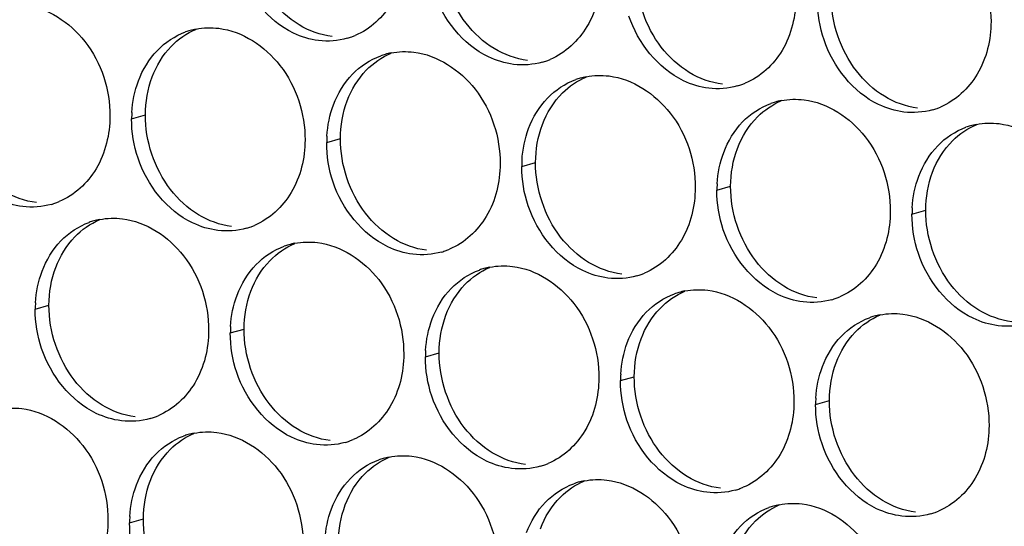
# Paper-space layout '45651_1_3' of a CAD drawing. Header units: millimetres. Extents: x -231 to 594, y 0 to 420.
# Tile 43 of 247: x 111.86 to 119.52, y 117.6 to 121.55. Entities that reach past the tile are written whole.
import ezdxf

# ---------------------------------------------------------------- set-up
doc = ezdxf.new("R2010")
doc.units = ezdxf.units.MM
doc.header["$LTSCALE"] = 32.67
doc.layers.add('02___PRT_ALL_AXES', color=7, linetype='CONTINUOUS')

psp = doc.layouts.new('45651_1_3')

# ---------------------------------------------------------------- linework, layer by layer
at = {"layer": '02___PRT_ALL_AXES', "color": 7, "linetype": 'CONTINUOUS'}
for p, q in [((112.7266, 120.7745), (112.8338, 120.8052)), ((114.2462, 120.589), (114.3534, 120.6197)), ((115.7658, 120.4035), (115.873, 120.4342)), ((117.2854, 120.2181), (117.3926, 120.2487)), ((118.805, 120.0326), (118.9122, 120.0633)), ((111.976, 119.2927), (112.0832, 119.3234)), ((113.4956, 119.1073), (113.6028, 119.1379)), ((115.0151, 118.9218), (115.1223, 118.9525)), ((116.5347, 118.7363), (116.6419, 118.767)), ((118.0543, 118.5508), (118.1615, 118.5815)), ((112.7111, 117.6296), (112.8183, 117.6603))]:
    psp.add_line(p, q, dxfattribs=at)
at = {"layer": '02___PRT_ALL_AXES', "color": 3, "linetype": 'CONTINUOUS'}
for centre, radius, start, end in [((113.3321, 120.9355), 0.5467, 105.94061, 109.76751), ((113.3335, 120.9305), 0.5519, 100.97724, 105.93831), ((114.2564, 121.9263), 0.5467, 285.94061, 289.76751), ((114.2559, 121.9276), 0.5481, 289.77289, 292.73686), ((114.8516, 120.75), 0.5467, 105.94061, 109.76751), ((114.8531, 120.745), 0.5519, 100.97724, 105.93831), ((115.776, 121.7408), 0.5467, 285.94061, 289.76751), ((115.7755, 121.7421), 0.5481, 289.77289, 292.73686), ((116.3726, 120.5595), 0.5519, 100.97724, 105.93831), ((116.3712, 120.5645), 0.5467, 105.94061, 109.76751), ((117.2956, 121.5553), 0.5467, 285.94061, 289.76751), ((117.2951, 121.5566), 0.5481, 289.77289, 292.73686), ((117.8908, 120.3791), 0.5467, 105.94061, 109.76751), ((117.8922, 120.374), 0.5519, 100.97724, 105.93831), ((118.8147, 121.3712), 0.5481, 289.77289, 292.73686), ((113.6185, 120.7701), 0.8918, 176.51802, 179.71686), ((118.8152, 121.3699), 0.5467, 285.94061, 289.76751), ((119.4104, 120.1936), 0.5467, 105.94061, 109.76751), ((119.4118, 120.1886), 0.5519, 100.97724, 105.93831), ((115.1381, 120.5846), 0.8918, 176.51802, 179.71686), ((116.6576, 120.3991), 0.8918, 176.51802, 179.71686), ((118.1772, 120.2137), 0.8918, 176.51802, 179.71686), ((111.9524, 120.6341), 0.5467, 285.94061, 289.76751), ((111.9519, 120.6354), 0.5481, 289.77289, 292.73686), ((119.6968, 120.0282), 0.8918, 176.51802, 179.71686), ((112.5814, 119.4537), 0.5467, 105.94061, 109.76751), ((112.5828, 119.4487), 0.5519, 100.97724, 105.93831), ((113.472, 120.4486), 0.5467, 285.94061, 289.76751), ((113.4715, 120.45), 0.5481, 289.77289, 292.73686), ((114.101, 119.2682), 0.5467, 105.94061, 109.76751), ((114.1024, 119.2632), 0.5519, 100.97724, 105.93831), ((114.9916, 120.2632), 0.5467, 285.94061, 289.76751), ((114.991, 120.2645), 0.5481, 289.77289, 292.73686), ((115.6205, 119.0828), 0.5467, 105.94061, 109.76751), ((115.622, 119.0777), 0.5519, 100.97724, 105.93831), ((116.5112, 120.0777), 0.5467, 285.94061, 289.76751), ((116.5106, 120.079), 0.5481, 289.77289, 292.73686), ((117.1401, 118.8973), 0.5467, 105.94061, 109.76751), ((117.1415, 118.8923), 0.5519, 100.97724, 105.93831), ((112.8678, 119.2883), 0.8918, 176.51802, 179.71686), ((118.0307, 119.8922), 0.5467, 285.94061, 289.76751), ((118.0302, 119.8935), 0.5481, 289.77289, 292.73686), ((118.6597, 118.7118), 0.5467, 105.94061, 109.76751), ((118.6611, 118.7068), 0.5519, 100.97724, 105.93831), ((114.3874, 119.1028), 0.8918, 176.51802, 179.71686), ((115.907, 118.9174), 0.8918, 176.51802, 179.71686), ((117.4265, 118.7319), 0.8918, 176.51802, 179.71686), ((118.9461, 118.5464), 0.8918, 176.51802, 179.71686), ((112.7213, 118.9669), 0.5467, 285.94061, 289.76751), ((112.7208, 118.9682), 0.5481, 289.77289, 292.73686), ((113.3165, 117.7906), 0.5467, 105.94061, 109.76751), ((113.3179, 117.7856), 0.5519, 100.97724, 105.93831), ((114.2409, 118.7814), 0.5467, 285.94061, 289.76751), ((114.2404, 118.7827), 0.5481, 289.77289, 292.73686), ((114.8361, 117.6051), 0.5467, 105.94061, 109.76751), ((114.8375, 117.6001), 0.5519, 100.97724, 105.93831), ((115.7605, 118.5959), 0.5467, 285.94061, 289.76751), ((115.7599, 118.5972), 0.5481, 289.77289, 292.73686), ((116.3571, 117.4146), 0.5519, 100.97724, 105.93831), ((116.3557, 117.4196), 0.5467, 105.94061, 109.76751), ((117.2801, 118.4104), 0.5467, 285.94061, 289.76751), ((117.2795, 118.4118), 0.5481, 289.77289, 292.73686), ((117.8753, 117.2342), 0.5467, 105.94061, 109.76751), ((117.8767, 117.2291), 0.5519, 100.97724, 105.93831), ((113.6029, 117.6252), 0.8918, 176.51802, 179.71686), ((118.7996, 118.225), 0.5467, 285.94061, 289.76751), ((118.7991, 118.2263), 0.5481, 289.77289, 292.73686)]:
    psp.add_arc(centre, radius, start, end, dxfattribs=at)
for points, knots in [([(118.7491, 122.3995), (118.9334, 122.377), (119.2968, 122.1359), (119.4216, 121.7348), (119.4206, 121.5308)], [0, 0, 0, 0, 0.476473, 1, 1, 1, 1]), ([(114.8618, 122.0873), (114.8611, 121.946), (114.7982, 121.6698), (114.5856, 121.4715), (114.4678, 121.4221)], [0, 0, 0, 0, 0.525086, 1, 1, 1, 1]), ([(114.1826, 121.3835), (114.115, 121.3917), (113.8346, 121.4756), (113.631, 121.7366), (113.561, 121.945)], [0, 0, 0, 0, 0.236458, 1, 1, 1, 1]), ([(116.3814, 121.9018), (116.3807, 121.7605), (116.3177, 121.4843), (116.1052, 121.286), (115.9873, 121.2366)], [0, 0, 0, 0, 0.525086, 1, 1, 1, 1]), ([(115.7022, 121.198), (115.6346, 121.2063), (115.3542, 121.2901), (115.1506, 121.5511), (115.0806, 121.7595)], [0, 0, 0, 0, 0.236458, 1, 1, 1, 1]), ([(117.901, 121.7163), (117.9003, 121.575), (117.8373, 121.2988), (117.6248, 121.1005), (117.5069, 121.0511)], [0, 0, 0, 0, 0.525086, 1, 1, 1, 1]), ([(111.8863, 121.6638), (112.0706, 121.6413), (112.434, 121.4002), (112.5588, 120.9991), (112.5578, 120.7951)], [0, 0, 0, 0, 0.476473, 1, 1, 1, 1]), ([(117.2218, 121.0125), (117.1542, 121.0208), (116.8738, 121.1046), (116.6701, 121.3656), (116.6002, 121.574)], [0, 0, 0, 0, 0.236458, 1, 1, 1, 1]), ([(119.4206, 121.5308), (119.4199, 121.3896), (119.3569, 121.1133), (119.1444, 120.915), (119.0265, 120.8656)], [0, 0, 0, 0, 0.525086, 1, 1, 1, 1]), ([(113.4059, 121.4783), (113.5902, 121.4558), (113.9536, 121.2147), (114.0784, 120.8136), (114.0774, 120.6096)], [0, 0, 0, 0, 0.476473, 1, 1, 1, 1]), ([(118.7413, 120.8271), (118.6738, 120.8353), (118.3934, 120.9192), (118.1897, 121.1802), (118.1198, 121.3886)], [0, 0, 0, 0, 0.236458, 1, 1, 1, 1]), ([(114.9255, 121.2928), (115.1098, 121.2703), (115.4732, 121.0292), (115.598, 120.6282), (115.597, 120.4242)], [0, 0, 0, 0, 0.476473, 1, 1, 1, 1]), ([(116.4451, 121.1073), (116.6294, 121.0848), (116.9928, 120.8437), (117.1176, 120.4427), (117.1166, 120.2387)], [0, 0, 0, 0, 0.476473, 1, 1, 1, 1]), ([(117.9647, 120.9219), (118.149, 120.8994), (118.5123, 120.6583), (118.6372, 120.2572), (118.6361, 120.0532)], [0, 0, 0, 0, 0.476473, 1, 1, 1, 1]), ([(112.5578, 120.7951), (112.5571, 120.6538), (112.4941, 120.3776), (112.2816, 120.1793), (112.1637, 120.1299)], [0, 0, 0, 0, 0.525086, 1, 1, 1, 1]), ([(119.4842, 120.7364), (119.6685, 120.7139), (120.0319, 120.4728), (120.1567, 120.0717), (120.1557, 119.8677)], [0, 0, 0, 0, 0.476473, 1, 1, 1, 1]), ([(111.8786, 120.0913), (111.811, 120.0996), (111.5306, 120.1834), (111.3269, 120.4444), (111.257, 120.6528)], [0, 0, 0, 0, 0.236458, 1, 1, 1, 1]), ([(114.0774, 120.6096), (114.0767, 120.4683), (114.0137, 120.1921), (113.8012, 119.9938), (113.6833, 119.9444)], [0, 0, 0, 0, 0.525086, 1, 1, 1, 1]), ([(113.3981, 119.9058), (113.3306, 119.9141), (113.0502, 119.9979), (112.8465, 120.2589), (112.7766, 120.4674)], [0, 0, 0, 0, 0.236458, 1, 1, 1, 1]), ([(115.597, 120.4242), (115.5963, 120.2829), (115.5333, 120.0066), (115.3208, 119.8083), (115.2029, 119.7589)], [0, 0, 0, 0, 0.525086, 1, 1, 1, 1]), ([(114.9177, 119.7204), (114.8501, 119.7286), (114.5698, 119.8125), (114.3661, 120.0735), (114.2962, 120.2819)], [0, 0, 0, 0, 0.236458, 1, 1, 1, 1]), ([(117.1166, 120.2387), (117.1159, 120.0974), (117.0529, 119.8212), (116.8403, 119.6229), (116.7225, 119.5735)], [0, 0, 0, 0, 0.525086, 1, 1, 1, 1]), ([(116.4373, 119.5349), (116.3697, 119.5431), (116.0894, 119.627), (115.8857, 119.888), (115.8157, 120.0964)], [0, 0, 0, 0, 0.236458, 1, 1, 1, 1]), ([(118.6361, 120.0532), (118.6354, 119.9119), (118.5725, 119.6357), (118.3599, 119.4374), (118.2421, 119.388)], [0, 0, 0, 0, 0.525086, 1, 1, 1, 1]), ([(112.6552, 119.9965), (112.8395, 119.974), (113.2029, 119.7329), (113.3277, 119.3319), (113.3267, 119.1279)], [0, 0, 0, 0, 0.476473, 1, 1, 1, 1]), ([(117.9569, 119.3494), (117.8893, 119.3577), (117.6089, 119.4415), (117.4053, 119.7025), (117.3353, 119.9109)], [0, 0, 0, 0, 0.236458, 1, 1, 1, 1]), ([(114.1748, 119.811), (114.3591, 119.7885), (114.7225, 119.5474), (114.8473, 119.1464), (114.8463, 118.9424)], [0, 0, 0, 0, 0.476473, 1, 1, 1, 1]), ([(119.4765, 119.1639), (119.4089, 119.1722), (119.1285, 119.256), (118.9249, 119.517), (118.8549, 119.7254)], [0, 0, 0, 0, 0.236458, 1, 1, 1, 1]), ([(115.6944, 119.6256), (115.8787, 119.6031), (116.2421, 119.362), (116.3669, 118.9609), (116.3659, 118.7569)], [0, 0, 0, 0, 0.476473, 1, 1, 1, 1]), ([(117.214, 119.4401), (117.3983, 119.4176), (117.7617, 119.1765), (117.8865, 118.7754), (117.8855, 118.5714)], [0, 0, 0, 0, 0.476473, 1, 1, 1, 1]), ([(118.7336, 119.2546), (118.9179, 119.2321), (119.2812, 118.991), (119.4061, 118.59), (119.405, 118.386)], [0, 0, 0, 0, 0.476473, 1, 1, 1, 1]), ([(113.3267, 119.1279), (113.326, 118.9866), (113.263, 118.7104), (113.0505, 118.512), (112.9326, 118.4627)], [0, 0, 0, 0, 0.525086, 1, 1, 1, 1]), ([(112.6475, 118.4241), (112.5799, 118.4323), (112.2995, 118.5162), (112.0958, 118.7772), (112.0259, 118.9856)], [0, 0, 0, 0, 0.236458, 1, 1, 1, 1]), ([(114.8463, 118.9424), (114.8456, 118.8011), (114.7826, 118.5249), (114.5701, 118.3266), (114.4522, 118.2772)], [0, 0, 0, 0, 0.525086, 1, 1, 1, 1]), ([(114.167, 118.2386), (114.0995, 118.2468), (113.8191, 118.3307), (113.6154, 118.5917), (113.5455, 118.8001)], [0, 0, 0, 0, 0.236458, 1, 1, 1, 1]), ([(116.3659, 118.7569), (116.3652, 118.6156), (116.3022, 118.3394), (116.0897, 118.1411), (115.9718, 118.0917)], [0, 0, 0, 0, 0.525086, 1, 1, 1, 1]), ([(115.6866, 118.0531), (115.619, 118.0614), (115.3387, 118.1452), (115.135, 118.4062), (115.0651, 118.6146)], [0, 0, 0, 0, 0.236458, 1, 1, 1, 1]), ([(117.8855, 118.5714), (117.8848, 118.4301), (117.8218, 118.1539), (117.6092, 117.9556), (117.4914, 117.9062)], [0, 0, 0, 0, 0.525086, 1, 1, 1, 1]), ([(111.8708, 118.5189), (112.0551, 118.4964), (112.4185, 118.2553), (112.5433, 117.8542), (112.5423, 117.6502)], [0, 0, 0, 0, 0.476473, 1, 1, 1, 1]), ([(117.2062, 117.8676), (117.1386, 117.8759), (116.8583, 117.9597), (116.6546, 118.2208), (116.5846, 118.4292)], [0, 0, 0, 0, 0.236458, 1, 1, 1, 1]), ([(119.405, 118.386), (119.4044, 118.2447), (119.3414, 117.9685), (119.1288, 117.7701), (119.011, 117.7207)], [0, 0, 0, 0, 0.525086, 1, 1, 1, 1]), ([(113.3904, 118.3334), (113.5747, 118.3109), (113.938, 118.0698), (114.0629, 117.6687), (114.0618, 117.4647)], [0, 0, 0, 0, 0.476473, 1, 1, 1, 1]), ([(118.7258, 117.6822), (118.6582, 117.6904), (118.3778, 117.7743), (118.1742, 118.0353), (118.1042, 118.2437)], [0, 0, 0, 0, 0.236458, 1, 1, 1, 1]), ([(114.9099, 118.1479), (115.0942, 118.1254), (115.4576, 117.8843), (115.5824, 117.4833), (115.5814, 117.2793)], [0, 0, 0, 0, 0.476473, 1, 1, 1, 1]), ([(116.4295, 117.9624), (116.6138, 117.9399), (116.9772, 117.6988), (117.102, 117.2978), (117.101, 117.0938)], [0, 0, 0, 0, 0.476473, 1, 1, 1, 1]), ([(117.9491, 117.777), (118.1334, 117.7545), (118.4968, 117.5134), (118.6216, 117.1123), (118.6206, 116.9083)], [0, 0, 0, 0, 0.476473, 1, 1, 1, 1]), ([(112.5423, 117.6502), (112.5416, 117.5089), (112.4786, 117.2327), (112.266, 117.0344), (112.1482, 116.985)], [0, 0, 0, 0, 0.525086, 1, 1, 1, 1])]:
    psp.add_open_spline(points, degree=3, knots=knots, dxfattribs=at)
at = {"layer": '02___PRT_ALL_AXES', "color": 7, "linetype": 'CONTINUOUS'}
for points in [[(115.3329, 121.5173), (115.2081, 121.6786), (115.1369, 121.8933), (115.1379, 122.0973)], [(116.8525, 121.3318), (116.7277, 121.4931), (116.6565, 121.7079), (116.6575, 121.9119)], [(118.3721, 121.1463), (118.2473, 121.3077), (118.176, 121.5224), (118.177, 121.7264)], [(114.0316, 121.5056), (113.9478, 121.5564), (113.8733, 121.6252), (113.8134, 121.7027)], [(114.2898, 121.4142), (114.1992, 121.4252), (114.1097, 121.4583), (114.0316, 121.5056)], [(115.5512, 121.3201), (115.4673, 121.3709), (115.3929, 121.4397), (115.3329, 121.5173)], [(113.0344, 121.337), (113.0888, 121.3933), (113.1557, 121.4401), (113.2279, 121.4704)], [(112.8867, 121.0998), (112.9196, 121.1869), (112.9697, 121.27), (113.0344, 121.337)], [(117.0708, 121.1346), (116.9869, 121.1854), (116.9125, 121.2542), (116.8525, 121.3318)], [(114.554, 121.1515), (114.6084, 121.2079), (114.6753, 121.2546), (114.7475, 121.2849)], [(115.8094, 121.2287), (115.7188, 121.2398), (115.6293, 121.2728), (115.5512, 121.3201)], [(112.8338, 120.8052), (112.8343, 120.9049), (112.8516, 121.0064), (112.8867, 121.0998)], [(114.4063, 120.9143), (114.4391, 121.0015), (114.4893, 121.0845), (114.554, 121.1515)], [(116.0827, 120.9753), (116.1353, 121.0275), (116.1987, 121.0708), (116.2671, 121.0994)], [(117.3289, 121.0432), (117.2383, 121.0543), (117.1489, 121.0873), (117.0708, 121.1346)], [(118.5904, 120.9491), (118.5065, 120.9999), (118.4321, 121.0688), (118.3721, 121.1463)], [(115.9259, 120.7288), (115.9602, 120.8199), (116.0136, 120.9067), (116.0827, 120.9753)], [(118.8485, 120.8577), (118.7579, 120.8688), (118.6684, 120.9018), (118.5904, 120.9491)], [(114.3534, 120.6197), (114.3539, 120.7195), (114.3712, 120.8209), (114.4063, 120.9143)], [(117.6023, 120.7898), (117.6549, 120.842), (117.7183, 120.8853), (117.7867, 120.914)], [(113.0289, 120.2251), (112.9041, 120.3865), (112.8328, 120.6012), (112.8338, 120.8052)], [(117.4455, 120.5433), (117.4798, 120.6345), (117.5332, 120.7212), (117.6023, 120.7898)], [(115.873, 120.4342), (115.8735, 120.534), (115.8908, 120.6355), (115.9259, 120.7288)], [(119.1219, 120.6043), (119.1745, 120.6565), (119.2379, 120.6998), (119.3063, 120.7285)], [(114.5485, 120.0396), (114.4237, 120.201), (114.3524, 120.4157), (114.3534, 120.6197)], [(118.9651, 120.3579), (118.9994, 120.449), (119.0528, 120.5357), (119.1219, 120.6043)], [(117.3926, 120.2487), (117.3931, 120.3485), (117.4103, 120.45), (117.4455, 120.5433)], [(116.0681, 119.8541), (115.9433, 120.0155), (115.872, 120.2302), (115.873, 120.4342)], [(118.9122, 120.0633), (118.9127, 120.163), (118.9299, 120.2645), (118.9651, 120.3579)], [(111.9857, 120.122), (111.8951, 120.1331), (111.8057, 120.1661), (111.7276, 120.2134)], [(113.2472, 120.0279), (113.1633, 120.0787), (113.0889, 120.1475), (113.0289, 120.2251)], [(117.5877, 119.6687), (117.4629, 119.83), (117.3916, 120.0447), (117.3926, 120.2487)], [(113.5053, 119.9365), (113.4147, 119.9476), (113.3252, 119.9806), (113.2472, 120.0279)], [(114.7668, 119.8424), (114.6829, 119.8932), (114.6085, 119.9621), (114.5485, 120.0396)], [(119.1072, 119.4832), (118.9824, 119.6446), (118.9112, 119.8593), (118.9122, 120.0633)], [(112.2837, 119.8552), (112.3382, 119.9116), (112.405, 119.9583), (112.4773, 119.9886)], [(112.1361, 119.618), (112.1689, 119.7052), (112.219, 119.7882), (112.2837, 119.8552)], [(113.8033, 119.6697), (113.8577, 119.7261), (113.9246, 119.7729), (113.9968, 119.8031)], [(115.0249, 119.751), (114.9343, 119.7621), (114.8448, 119.7951), (114.7668, 119.8424)], [(116.2863, 119.657), (116.2025, 119.7078), (116.1281, 119.7766), (116.0681, 119.8541)], [(113.6556, 119.4325), (113.6885, 119.5197), (113.7386, 119.6027), (113.8033, 119.6697)], [(116.5445, 119.5656), (116.4539, 119.5766), (116.3644, 119.6097), (116.2863, 119.657)], [(117.8059, 119.4715), (117.7221, 119.5223), (117.6476, 119.5911), (117.5877, 119.6687)], [(112.0832, 119.3234), (112.0837, 119.4232), (112.1009, 119.5246), (112.1361, 119.618)], [(115.3229, 119.4843), (115.3773, 119.5406), (115.4442, 119.5874), (115.5164, 119.6177)], [(113.6028, 119.1379), (113.6032, 119.2377), (113.6205, 119.3392), (113.6556, 119.4325)], [(115.1752, 119.2471), (115.208, 119.3342), (115.2582, 119.4173), (115.3229, 119.4843)], [(116.8425, 119.2988), (116.8969, 119.3551), (116.9637, 119.4019), (117.036, 119.4322)], [(118.0641, 119.3801), (117.9735, 119.3912), (117.884, 119.4242), (117.8059, 119.4715)], [(119.3255, 119.286), (119.2417, 119.3368), (119.1672, 119.4056), (119.1072, 119.4832)], [(112.2782, 118.7433), (112.1534, 118.9047), (112.0822, 119.1194), (112.0832, 119.3234)], [(116.6948, 119.0616), (116.7276, 119.1487), (116.7778, 119.2318), (116.8425, 119.2988)], [(119.5837, 119.1946), (119.4931, 119.2057), (119.4036, 119.2387), (119.3255, 119.286)], [(115.1223, 118.9525), (115.1228, 119.0522), (115.1401, 119.1537), (115.1752, 119.2471)], [(118.3621, 119.1133), (118.4165, 119.1697), (118.4833, 119.2164), (118.5556, 119.2467)], [(113.7978, 118.5578), (113.673, 118.7192), (113.6017, 118.9339), (113.6028, 119.1379)], [(118.2144, 118.8761), (118.2472, 118.9633), (118.2974, 119.0463), (118.3621, 119.1133)], [(116.6419, 118.767), (116.6424, 118.8667), (116.6597, 118.9682), (116.6948, 119.0616)], [(115.3174, 118.3724), (115.1926, 118.5337), (115.1213, 118.7485), (115.1223, 118.9525)], [(118.1615, 118.5815), (118.162, 118.6813), (118.1793, 118.7827), (118.2144, 118.8761)], [(112.4965, 118.5461), (112.4126, 118.597), (112.3382, 118.6658), (112.2782, 118.7433)], [(116.837, 118.1869), (116.7122, 118.3483), (116.6409, 118.563), (116.6419, 118.767)], [(118.3566, 118.0014), (118.2318, 118.1628), (118.1605, 118.3775), (118.1615, 118.5815)], [(112.7547, 118.4548), (112.664, 118.4658), (112.5746, 118.4988), (112.4965, 118.5461)], [(114.0161, 118.3607), (113.9322, 118.4115), (113.8578, 118.4803), (113.7978, 118.5578)], [(114.2742, 118.2693), (114.1836, 118.2803), (114.0942, 118.3134), (114.0161, 118.3607)], [(115.5357, 118.1752), (115.4518, 118.226), (115.3774, 118.2948), (115.3174, 118.3724)], [(113.028, 118.2013), (113.0806, 118.2535), (113.144, 118.2969), (113.2124, 118.3255)], [(112.8712, 117.9549), (112.9055, 118.046), (112.9589, 118.1327), (113.028, 118.2013)], [(117.0552, 117.9897), (116.9714, 118.0405), (116.897, 118.1093), (116.837, 118.1869)], [(114.5476, 118.0158), (114.6002, 118.0681), (114.6636, 118.1114), (114.732, 118.14)], [(115.7938, 118.0838), (115.7032, 118.0949), (115.6137, 118.1279), (115.5357, 118.1752)], [(112.8183, 117.6603), (112.8188, 117.7601), (112.8361, 117.8615), (112.8712, 117.9549)], [(114.3908, 117.7694), (114.4251, 117.8605), (114.4785, 117.9473), (114.5476, 118.0158)], [(116.0671, 117.8304), (116.1197, 117.8826), (116.1832, 117.9259), (116.2516, 117.9545)], [(117.3134, 117.8983), (117.2228, 117.9094), (117.1333, 117.9424), (117.0552, 117.9897)], [(118.5748, 117.8042), (118.491, 117.855), (118.4166, 117.9239), (118.3566, 118.0014)], [(115.9104, 117.5839), (115.9447, 117.6751), (115.998, 117.7618), (116.0671, 117.8304)], [(118.833, 117.7128), (118.7424, 117.7239), (118.6529, 117.7569), (118.5748, 117.8042)], [(114.3379, 117.4748), (114.3384, 117.5746), (114.3556, 117.676), (114.3908, 117.7694)], [(117.5867, 117.6449), (117.6393, 117.6971), (117.7028, 117.7404), (117.7711, 117.7691)], [(113.0134, 117.0802), (112.8886, 117.2416), (112.8173, 117.4563), (112.8183, 117.6603)], [(117.43, 117.3985), (117.4643, 117.4896), (117.5176, 117.5763), (117.5867, 117.6449)]]:
    psp.add_open_spline(points, degree=3, dxfattribs=at)
at = {"layer": '02___PRT_ALL_AXES', "color": 3, "linetype": 'CONTINUOUS'}
for points in [[(118.1198, 121.3886), (118.0868, 121.4869), (118.0693, 121.592), (118.0698, 121.6957)], [(113.2284, 121.4723), (113.2865, 121.4836), (113.3471, 121.4855), (113.4059, 121.4783)], [(112.9272, 121.3063), (112.988, 121.3693), (113.0647, 121.4204), (113.1472, 121.45)], [(114.4066, 121.4006), (114.3346, 121.38), (114.2569, 121.3744), (114.1826, 121.3835)], [(112.7795, 121.0691), (112.8124, 121.1563), (112.8625, 121.2393), (112.9272, 121.3063)], [(114.4468, 121.1208), (114.5076, 121.1838), (114.5843, 121.2349), (114.6667, 121.2645)], [(114.748, 121.2868), (114.8061, 121.2981), (114.8667, 121.3), (114.9255, 121.2928)], [(115.9262, 121.2151), (115.8542, 121.1946), (115.7765, 121.1889), (115.7022, 121.198)], [(114.2991, 120.8836), (114.3319, 120.9708), (114.3821, 121.0538), (114.4468, 121.1208)], [(116.2675, 121.1013), (116.3257, 121.1126), (116.3863, 121.1145), (116.4451, 121.1073)], [(112.7283, 120.8243), (112.7334, 120.9075), (112.7502, 120.9911), (112.7795, 121.0691)], [(115.9664, 120.9353), (116.0272, 120.9983), (116.1039, 121.0494), (116.1863, 121.079)], [(117.4457, 121.0296), (117.3737, 121.0091), (117.2961, 121.0035), (117.2218, 121.0125)], [(114.2479, 120.6388), (114.2529, 120.722), (114.2698, 120.8056), (114.2991, 120.8836)], [(115.8187, 120.6981), (115.8515, 120.7853), (115.9017, 120.8684), (115.9664, 120.9353)], [(117.486, 120.7499), (117.5468, 120.8129), (117.6235, 120.8639), (117.7059, 120.8936)], [(117.7871, 120.9159), (117.8453, 120.9271), (117.9059, 120.929), (117.9647, 120.9219)], [(118.9653, 120.8442), (118.8933, 120.8236), (118.8157, 120.818), (118.7413, 120.8271)], [(112.7766, 120.4674), (112.7436, 120.5657), (112.7261, 120.6708), (112.7266, 120.7745)], [(117.3383, 120.5127), (117.3711, 120.5998), (117.4213, 120.6829), (117.486, 120.7499)], [(119.3067, 120.7304), (119.3648, 120.7417), (119.4255, 120.7436), (119.4842, 120.7364)], [(115.7675, 120.4533), (115.7725, 120.5365), (115.7893, 120.6201), (115.8187, 120.6981)], [(119.0055, 120.5644), (119.0664, 120.6274), (119.1431, 120.6785), (119.2255, 120.7081)], [(114.2962, 120.2819), (114.2631, 120.3802), (114.2457, 120.4853), (114.2462, 120.589)], [(118.8579, 120.3272), (118.8907, 120.4144), (118.9408, 120.4974), (119.0055, 120.5644)], [(117.287, 120.2678), (117.2921, 120.3511), (117.3089, 120.4346), (117.3383, 120.5127)], [(115.8157, 120.0964), (115.7827, 120.1947), (115.7653, 120.2998), (115.7658, 120.4035)], [(118.8066, 120.0824), (118.8117, 120.1656), (118.8285, 120.2492), (118.8579, 120.3272)], [(117.3353, 119.9109), (117.3023, 120.0093), (117.2849, 120.1143), (117.2854, 120.2181)], [(112.1025, 120.1084), (112.0305, 120.0879), (111.9529, 120.0822), (111.8786, 120.0913)], [(118.8549, 119.7254), (118.8219, 119.8238), (118.8045, 119.9289), (118.805, 120.0326)], [(112.1765, 119.8245), (112.2374, 119.8875), (112.3141, 119.9386), (112.3965, 119.9682)], [(112.4777, 119.9905), (112.5358, 120.0018), (112.5965, 120.0037), (112.6552, 119.9965)], [(113.6221, 119.923), (113.5501, 119.9024), (113.4725, 119.8968), (113.3981, 119.9058)], [(112.0289, 119.5873), (112.0617, 119.6745), (112.1118, 119.7575), (112.1765, 119.8245)], [(113.9973, 119.8051), (114.0554, 119.8163), (114.116, 119.8182), (114.1748, 119.811)], [(113.6961, 119.6391), (113.757, 119.702), (113.8336, 119.7531), (113.9161, 119.7827)], [(115.1417, 119.7375), (115.0697, 119.7169), (114.9921, 119.7113), (114.9177, 119.7204)], [(113.5485, 119.4019), (113.5813, 119.489), (113.6314, 119.5721), (113.6961, 119.6391)], [(111.9776, 119.3425), (111.9827, 119.4257), (111.9995, 119.5093), (112.0289, 119.5873)], [(115.2157, 119.4536), (115.2765, 119.5166), (115.3532, 119.5676), (115.4356, 119.5973)], [(115.5169, 119.6196), (115.575, 119.6309), (115.6356, 119.6327), (115.6944, 119.6256)], [(116.6613, 119.552), (116.5893, 119.5314), (116.5116, 119.5258), (116.4373, 119.5349)], [(115.068, 119.2164), (115.1008, 119.3035), (115.151, 119.3866), (115.2157, 119.4536)], [(116.7353, 119.2681), (116.7961, 119.3311), (116.8728, 119.3822), (116.9552, 119.4118)], [(117.0364, 119.4341), (117.0946, 119.4454), (117.1552, 119.4473), (117.214, 119.4401)], [(113.4972, 119.157), (113.5023, 119.2402), (113.5191, 119.3238), (113.5485, 119.4019)], [(118.1809, 119.3665), (118.1089, 119.346), (118.0312, 119.3403), (117.9569, 119.3494)], [(112.0259, 118.9856), (111.9929, 119.0839), (111.9755, 119.189), (111.976, 119.2927)], [(116.5876, 119.0309), (116.6204, 119.1181), (116.6706, 119.2011), (116.7353, 119.2681)], [(118.556, 119.2486), (118.6142, 119.2599), (118.6748, 119.2618), (118.7336, 119.2546)], [(115.0168, 118.9715), (115.0218, 119.0548), (115.0387, 119.1383), (115.068, 119.2164)], [(118.2549, 119.0826), (118.3157, 119.1456), (118.3924, 119.1967), (118.4748, 119.2263)], [(119.7005, 119.181), (119.6285, 119.1605), (119.5508, 119.1549), (119.4765, 119.1639)], [(113.5455, 118.8001), (113.5125, 118.8984), (113.495, 119.0035), (113.4956, 119.1073)], [(116.5364, 118.7861), (116.5414, 118.8693), (116.5582, 118.9529), (116.5876, 119.0309)], [(118.1072, 118.8454), (118.14, 118.9326), (118.1902, 119.0156), (118.2549, 119.0826)], [(115.0651, 118.6146), (115.0321, 118.713), (115.0146, 118.8181), (115.0151, 118.9218)], [(118.0559, 118.6006), (118.061, 118.6838), (118.0778, 118.7674), (118.1072, 118.8454)], [(116.5846, 118.4292), (116.5516, 118.5275), (116.5342, 118.6326), (116.5347, 118.7363)], [(111.6932, 118.5129), (111.7514, 118.5242), (111.812, 118.526), (111.8708, 118.5189)], [(118.1042, 118.2437), (118.0712, 118.342), (118.0538, 118.4471), (118.0543, 118.5508)], [(112.8715, 118.4412), (112.7995, 118.4206), (112.7218, 118.415), (112.6475, 118.4241)], [(113.2128, 118.3274), (113.271, 118.3387), (113.3316, 118.3406), (113.3904, 118.3334)], [(112.9117, 118.1614), (112.9725, 118.2244), (113.0492, 118.2755), (113.1316, 118.3051)], [(114.391, 118.2557), (114.319, 118.2351), (114.2414, 118.2295), (114.167, 118.2386)], [(112.764, 117.9242), (112.7968, 118.0114), (112.847, 118.0944), (112.9117, 118.1614)], [(114.4313, 117.9759), (114.4921, 118.0389), (114.5688, 118.09), (114.6512, 118.1196)], [(114.7324, 118.1419), (114.7905, 118.1532), (114.8512, 118.1551), (114.9099, 118.1479)], [(115.9106, 118.0702), (115.8386, 118.0497), (115.761, 118.044), (115.6866, 118.0531)], [(114.2836, 117.7387), (114.3164, 117.8259), (114.3665, 117.9089), (114.4313, 117.9759)], [(116.252, 117.9565), (116.3101, 117.9677), (116.3708, 117.9696), (116.4295, 117.9624)], [(112.7127, 117.6794), (112.7178, 117.7626), (112.7346, 117.8462), (112.764, 117.9242)], [(115.9508, 117.7905), (116.0117, 117.8534), (116.0884, 117.9045), (116.1708, 117.9341)], [(117.4302, 117.8848), (117.3582, 117.8642), (117.2805, 117.8586), (117.2062, 117.8676)], [(114.2323, 117.4939), (114.2374, 117.5771), (114.2542, 117.6607), (114.2836, 117.7387)], [(115.8032, 117.5533), (115.836, 117.6404), (115.8861, 117.7235), (115.9508, 117.7905)], [(117.4704, 117.605), (117.5313, 117.668), (117.608, 117.719), (117.6904, 117.7487)], [(117.7716, 117.771), (117.8297, 117.7823), (117.8903, 117.7841), (117.9491, 117.777)], [(118.9498, 117.6993), (118.8778, 117.6787), (118.8001, 117.6731), (118.7258, 117.6822)], [(112.761, 117.3225), (112.728, 117.4208), (112.7106, 117.5259), (112.7111, 117.6296)], [(117.3228, 117.3678), (117.3556, 117.4549), (117.4057, 117.538), (117.4704, 117.605)]]:
    psp.add_open_spline(points, degree=3, dxfattribs=at)

doc.saveas('drawing.dxf')
